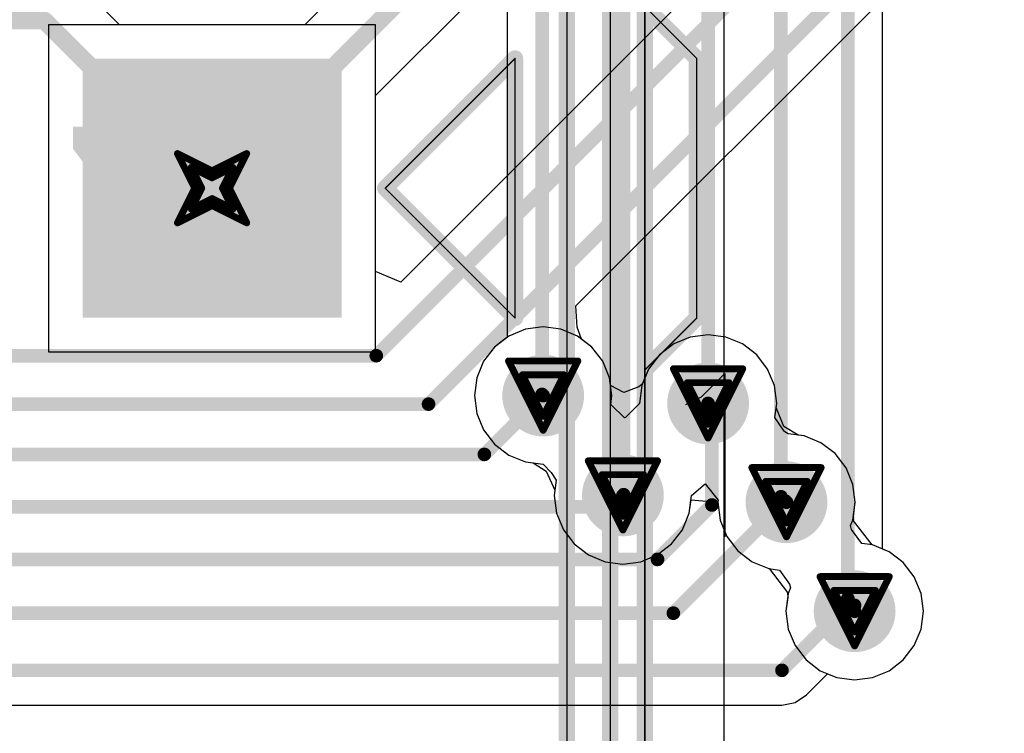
# Model space of a CAD drawing. Header units: millimetres. Extents: x 138 to 555, y 26 to 334.
# Tile 57 of 256: x 344.03 to 351.25, y 69.66 to 74.9. Entities that reach past the tile are written whole.
import ezdxf

# ---------------------------------------------------------------- set-up
doc = ezdxf.new("R2010")
doc.units = ezdxf.units.MM
for name, color, linetype in [('BottomLayer', 5, 'Continuous'), ('BottomSolder', 6, 'Continuous'), ('DrillDrawing', 1, 'Continuous'), ('Mechanical20', 56, 'Continuous'), ('Mechanical27', 56, 'Continuous'), ('MidLayer1', 16, 'Continuous'), ('MidLayer2', 76, 'Continuous'), ('MidLayer3', 90, 'Continuous'), ('MidLayer4', 156, 'Continuous'), ('MultiLayer', 9, 'Continuous'), ('PadHoleLayer', 156, 'Continuous'), ('TopLayer', 1, 'Continuous'), ('TopOverlay', 2, 'Continuous'), ('TopSolder', 216, 'Continuous'), ('ViaHoleLayer', 16, 'Continuous')]:
    doc.layers.add(name, color=color, linetype=linetype)

# ---------------------------------------------------------------- blocks, each defined once
blk = doc.blocks.new('CON_SAMTEC_TST_117_01_T_D_519')
at = {"layer": 'BottomLayer'}
blk.add_solid([(-21.22, -2.17), (-19.42, -2.17), (-21.22, -0.37), (-19.42, -0.37)], dxfattribs=at)
at = {"layer": 'BottomSolder'}
blk.add_solid([(-21.27, -2.22), (-19.37, -2.22), (-21.27, -0.32), (-19.37, -0.32)], dxfattribs=at)
at = {"layer": 'Mechanical20', "const_width": 0.01}
blk.add_lwpolyline([(-25.6, -5.025), (25.6, -5.025)], dxfattribs=at)
at = {"layer": 'Mechanical27', "const_width": 0.01}
for points in [[(-20.32, -2.54), (-21.2725, -3.4925)], [(-20.32, -2.54), (-19.3675, -3.4925)], [(-21.2725, -3.4925), (-19.3675, -3.4925)], [(-24.8285, -3.8735), (-1.5875, -3.8735)], [(-25.146, -4.191), (-1.5875, -4.191)], [(-25.4, -4.445), (25.4, -4.445)], [(-21.6535, -4.445), (-21.2725, -4.826)], [(-18.9865, -4.445), (-19.3675, -4.826)], [(-21.2725, -4.826), (-19.3675, -4.826)]]:
    blk.add_lwpolyline(points, dxfattribs=at)
at = {"layer": 'Mechanical27', "const_width": 0.005}
for points in [[(-20.3225, -2.54, 1), (-20.3175, -2.54, 1)], [(-20.3225, -2.54, 1), (-20.3175, -2.54, 1)], [(-21.275, -3.4925, 1), (-21.27, -3.4925, 1)], [(-21.275, -3.4925, 1), (-21.27, -3.4925, 1)], [(-19.37, -3.4925, 1), (-19.365, -3.4925, 1)], [(-19.37, -3.4925, 1), (-19.365, -3.4925, 1)], [(-21.656, -4.445, 1), (-21.651, -4.445, 1)], [(-21.275, -4.826, 1), (-21.27, -4.826, 1)], [(-21.275, -4.826, 1), (-21.27, -4.826, 1)], [(-19.37, -4.826, 1), (-19.365, -4.826, 1)], [(-19.37, -4.826, 1), (-19.365, -4.826, 1)]]:
    blk.add_lwpolyline(points, format="xyb", close=True, dxfattribs=at)
at = {"layer": 'MidLayer1'}
blk.add_solid([(-21.22, -2.17), (-19.42, -2.17), (-21.22, -0.37), (-19.42, -0.37)], dxfattribs=at)
at = {"layer": 'MidLayer2'}
blk.add_solid([(-21.22, -2.17), (-19.42, -2.17), (-21.22, -0.37), (-19.42, -0.37)], dxfattribs=at)
at = {"layer": 'MidLayer3'}
blk.add_solid([(-21.22, -2.17), (-19.42, -2.17), (-21.22, -0.37), (-19.42, -0.37)], dxfattribs=at)
at = {"layer": 'MidLayer4'}
blk.add_solid([(-21.22, -2.17), (-19.42, -2.17), (-21.22, -0.37), (-19.42, -0.37)], dxfattribs=at)
at = {"layer": 'MultiLayer'}
blk.add_solid([(-21.22, -2.17), (-19.42, -2.17), (-21.22, -0.37), (-19.42, -0.37)], dxfattribs=at)
at = {"layer": 'PadHoleLayer', "const_width": 0.55}
blk.add_lwpolyline([(-20.595, -1.27, 1), (-20.045, -1.27, 1)], format="xyb", close=True, dxfattribs=at)
at = {"layer": 'TopLayer'}
blk.add_solid([(-21.22, -2.17), (-19.42, -2.17), (-21.22, -0.37), (-19.42, -0.37)], dxfattribs=at)
at = {"layer": 'TopOverlay'}
for p, q in [((-21.9072, -4.746), (-21.8501, -4.8603)), ((-21.8501, -4.8603), (-21.6787, -5.0317)), ((-21.6787, -5.0317), (-22.8785, -5.0317))]:
    blk.add_line(p, q, dxfattribs=at)
at = {"layer": 'TopOverlay', "const_width": 0.12}
for points in [[(-20.32, -2.54), (-21.2725, -3.4925)], [(-20.32, -2.54), (-19.3675, -3.4925)], [(-21.2725, -3.4925), (-19.3675, -3.4925)], [(-24.8285, -3.8735), (-1.5875, -3.8735)], [(-25.146, -4.191), (-1.5875, -4.191)], [(-25.4, -4.445), (25.4, -4.445)], [(-21.6535, -4.445), (-21.2725, -4.826)], [(-18.9865, -4.445), (-19.3675, -4.826)], [(-21.2725, -4.826), (-19.3675, -4.826)]]:
    blk.add_lwpolyline(points, dxfattribs=at)
at = {"layer": 'TopOverlay', "const_width": 0.06}
for points in [[(-20.35, -2.54, 1), (-20.29, -2.54, 1)], [(-20.35, -2.54, 1), (-20.29, -2.54, 1)], [(-21.3025, -3.4925, 1), (-21.2425, -3.4925, 1)], [(-21.3025, -3.4925, 1), (-21.2425, -3.4925, 1)], [(-19.3975, -3.4925, 1), (-19.3375, -3.4925, 1)], [(-19.3975, -3.4925, 1), (-19.3375, -3.4925, 1)], [(-21.6835, -4.445, 1), (-21.6235, -4.445, 1)], [(-21.3025, -4.826, 1), (-21.2425, -4.826, 1)], [(-21.3025, -4.826, 1), (-21.2425, -4.826, 1)], [(-19.3975, -4.826, 1), (-19.3375, -4.826, 1)], [(-19.3975, -4.826, 1), (-19.3375, -4.826, 1)]]:
    blk.add_lwpolyline(points, format="xyb", close=True, dxfattribs=at)
at = {"layer": 'TopSolder'}
blk.add_solid([(-21.27, -2.22), (-19.37, -2.22), (-21.27, -0.32), (-19.37, -0.32)], dxfattribs=at)
at = {"layer": 'Mechanical27'}
blk.add_text('1', height=1.5, dxfattribs=at).set_placement((-20.55, -1.75))

msp = doc.modelspace()

# ---------------------------------------------------------------- linework, layer by layer
at = {"layer": 'BottomLayer'}
for p, q in [((350.3596, 71.0142), (350.3596, 102.5294)), ((347.0769, 75.8194), (346.1198, 74.8624)), ((346.6405, 74.3417), (347.4216, 75.1229)), ((347.6064, 75.0464), (347.6064, 72.5686)), ((346.1198, 74.8624), (344.2405, 74.8624)), ((344.2405, 74.8624), (344.2405, 72.4624)), ((346.6405, 72.4624), (346.6405, 74.3417)), ((347.6064, 72.5686), (347.513, 72.497)), ((344.2405, 72.4624), (346.6405, 72.4624)), ((347.513, 72.497), (347.4328, 72.3925)), ((347.4328, 72.3925), (347.3824, 72.2709)), ((347.3824, 72.2709), (347.3653, 72.1404)), ((347.3653, 72.1404), (347.3824, 72.0098)), ((347.3824, 72.0098), (347.4328, 71.8882)), ((347.4328, 71.8882), (347.513, 71.7838)), ((347.513, 71.7838), (347.6174, 71.7036)), ((347.6174, 71.7036), (347.7391, 71.6532)), ((347.7391, 71.6532), (347.7955, 71.6458)), ((347.7955, 71.6458), (347.8924, 71.5853)), ((347.8924, 71.5853), (347.9553, 71.4456)), ((347.9553, 71.4456), (347.9503, 71.4079)), ((347.9503, 71.4079), (347.9675, 71.2773)), ((348.9417, 71.2773), (348.9546, 71.3747)), ((348.9546, 71.3747), (349.1504, 71.3579)), ((349.1504, 71.3579), (349.1675, 71.2273)), ((347.9675, 71.2773), (348.0179, 71.1557)), ((348.8914, 71.1557), (348.9417, 71.2773)), ((349.1675, 71.2273), (349.2179, 71.1057)), ((348.0179, 71.1557), (348.098, 71.0513)), ((348.8112, 71.0513), (348.8914, 71.1557)), ((349.2179, 71.1057), (349.2981, 71.0013)), ((348.098, 71.0513), (348.2025, 70.9711)), ((348.7068, 70.9711), (348.8112, 71.0513)), ((350.4069, 70.9946), (350.3596, 71.0142)), ((348.2025, 70.9711), (348.3241, 70.9207)), ((348.5851, 70.9207), (348.7068, 70.9711)), ((349.2981, 71.0013), (349.4025, 70.9211)), ((350.5113, 70.9144), (350.4069, 70.9946)), ((348.3241, 70.9207), (348.4546, 70.9036)), ((348.4546, 70.9036), (348.5851, 70.9207)), ((349.4025, 70.9211), (349.5241, 70.8707)), ((349.5241, 70.8707), (349.5265, 70.8704)), ((349.5265, 70.8704), (349.6621, 70.6954)), ((350.5914, 70.81), (350.5113, 70.9144)), ((350.6418, 70.6884), (350.5914, 70.81)), ((349.6638, 70.6598), (349.6504, 70.5578)), ((349.6621, 70.6954), (349.6638, 70.6598)), ((350.659, 70.5578), (350.6418, 70.6884)), ((349.6504, 70.5578), (349.6676, 70.4273)), ((350.6418, 70.4273), (350.659, 70.5578)), ((349.6676, 70.4273), (349.7179, 70.3057)), ((350.5914, 70.3057), (350.6418, 70.4273)), ((349.7179, 70.3057), (349.7981, 70.2012)), ((350.5113, 70.2012), (350.5914, 70.3057)), ((349.7981, 70.2012), (349.9025, 70.1211)), ((350.4069, 70.1211), (350.5113, 70.2012)), ((349.9025, 70.1211), (350.0242, 70.0707)), ((350.2852, 70.0707), (350.4069, 70.1211)), ((350.0242, 70.0707), (350.1547, 70.0535)), ((350.1547, 70.0535), (350.2852, 70.0707))]:
    msp.add_line(p, q, dxfattribs=at)
for points, const_width in [([(350.1047, 70.6513), (350.1047, 102.5294)], 0.1), ([(349.6141, 71.3981), (349.6141, 102.0675)], 0.1), ([(349.0796, 72.0829), (349.0796, 101.8617)], 0.1), ([(348.4599, 71.4132), (348.4599, 101.7705)], 0.1), ([(347.8613, 72.1487), (347.8613, 99.5602)], 0.1), ([(345.4405, 73.6624), (347.445, 75.667)], 0.13), ([(347.8613, 72.1487), (347.8696, 72.1404)], 0.1), ([(348.4546, 71.4079), (348.4599, 71.4132)], 0.1), ([(349.6141, 71.3981), (349.6544, 71.3579)], 0.1), ([(349.6544, 71.3579), (349.6547, 71.3579)], 0.1), ([(350.1047, 70.6513), (350.1547, 70.6012)], 0.1), ([(350.1547, 70.5578), (350.1547, 70.6012)], 0.1)]:
    msp.add_lwpolyline(points, dxfattribs=dict(at, const_width=const_width))
for points, const_width in [([(345.408, 73.6624, 1), (345.473, 73.6624, 1)], 0.065), ([(347.7196, 72.1404, 1), (348.0196, 72.1404, 1)], 0.3), ([(348.9296, 72.0829, 1), (349.2296, 72.0829, 1)], 0.3), ([(347.8363, 72.1487, 1), (347.8863, 72.1487, 1)], 0.05), ([(347.8363, 72.1487, 1), (347.8863, 72.1487, 1)], 0.05), ([(347.8446, 72.1404, 1), (347.8946, 72.1404, 1)], 0.05), ([(349.0546, 72.0829, 1), (349.1046, 72.0829, 1)], 0.05), ([(348.3046, 71.4079, 1), (348.6046, 71.4079, 1)], 0.3), ([(349.5047, 71.3579, 1), (349.8047, 71.3579, 1)], 0.3), ([(348.4296, 71.4079, 1), (348.4796, 71.4079, 1)], 0.05), ([(348.4349, 71.4132, 1), (348.4849, 71.4132, 1)], 0.05), ([(348.4349, 71.4132, 1), (348.4849, 71.4132, 1)], 0.05), ([(349.5891, 71.3981, 1), (349.6391, 71.3981, 1)], 0.05), ([(349.5891, 71.3981, 1), (349.6391, 71.3981, 1)], 0.05), ([(349.6294, 71.3579, 1), (349.6794, 71.3579, 1)], 0.05), ([(349.6294, 71.3579, 1), (349.6794, 71.3579, 1)], 0.05), ([(349.6297, 71.3579, 1), (349.6797, 71.3579, 1)], 0.05), ([(350.0047, 70.5578, 1), (350.3047, 70.5578, 1)], 0.3), ([(350.0797, 70.6513, 1), (350.1297, 70.6513, 1)], 0.05), ([(350.0797, 70.6513, 1), (350.1297, 70.6513, 1)], 0.05), ([(350.1297, 70.6012, 1), (350.1797, 70.6012, 1)], 0.05), ([(350.1297, 70.6012, 1), (350.1797, 70.6012, 1)], 0.05), ([(350.1297, 70.5578, 1), (350.1797, 70.5578, 1)], 0.05)]:
    msp.add_lwpolyline(points, format="xyb", close=True, dxfattribs=dict(at, const_width=const_width))
at = {"layer": 'DrillDrawing', "const_width": 0.0508}
for points in [[(345.1865, 73.9164), (345.4405, 73.7894)], [(345.1865, 73.9164), (345.3135, 73.6624)], [(345.4405, 73.7894), (345.6945, 73.9164)], [(345.5675, 73.6624), (345.6945, 73.9164)], [(345.2881, 73.8148), (345.4405, 73.7386)], [(345.2881, 73.8148), (345.3643, 73.6624)], [(345.4405, 73.7386), (345.5929, 73.8148)], [(345.5167, 73.6624), (345.5929, 73.8148)], [(345.1865, 73.4084), (345.3135, 73.6624)], [(345.2881, 73.51), (345.3643, 73.6624)], [(345.5167, 73.6624), (345.5929, 73.51)], [(345.5675, 73.6624), (345.6945, 73.4084)], [(345.1865, 73.4084), (345.4405, 73.5354)], [(345.2881, 73.51), (345.4405, 73.5862)], [(345.4405, 73.5862), (345.5929, 73.51)], [(345.4405, 73.5354), (345.6945, 73.4084)], [(347.6156, 72.3944), (348.1236, 72.3944)], [(347.6156, 72.3944), (347.8696, 71.8864)], [(347.8696, 71.8864), (348.1236, 72.3944)], [(347.7172, 72.2928), (348.022, 72.2928)], [(347.7172, 72.2928), (347.8696, 71.988)], [(347.8696, 71.988), (348.022, 72.2928)], [(348.8256, 72.3369), (349.3336, 72.3369)], [(348.8256, 72.3369), (349.0796, 71.8289)], [(349.0796, 71.8289), (349.3336, 72.3369)], [(348.9272, 72.2353), (349.232, 72.2353)], [(348.9272, 72.2353), (349.0796, 71.9305)], [(349.0796, 71.9305), (349.232, 72.2353)], [(348.2006, 71.6619), (348.7086, 71.6619)], [(348.2006, 71.6619), (348.4546, 71.1539)], [(348.4546, 71.1539), (348.7086, 71.6619)], [(349.4007, 71.6119), (349.9087, 71.6119)], [(349.4007, 71.6119), (349.6547, 71.1039)], [(349.6547, 71.1039), (349.9087, 71.6119)], [(348.3022, 71.5603), (348.607, 71.5603)], [(348.3022, 71.5603), (348.4546, 71.2555)], [(348.4546, 71.2555), (348.607, 71.5603)], [(349.5023, 71.5103), (349.8071, 71.5103)], [(349.5023, 71.5103), (349.6547, 71.2055)], [(349.6547, 71.2055), (349.8071, 71.5103)], [(349.9007, 70.8118), (350.4087, 70.8118)], [(349.9007, 70.8118), (350.1547, 70.3038)], [(350.1547, 70.3038), (350.4087, 70.8118)], [(350.0023, 70.7102), (350.3071, 70.7102)], [(350.0023, 70.7102), (350.1547, 70.4054)], [(350.1547, 70.4054), (350.3071, 70.7102)]]:
    msp.add_lwpolyline(points, dxfattribs=at)
at = {"layer": 'DrillDrawing', "const_width": 0.0254}
for points in [[(345.1738, 73.9164, 1), (345.1992, 73.9164, 1)], [(345.1738, 73.9164, 1), (345.1992, 73.9164, 1)], [(345.6818, 73.9164, 1), (345.7072, 73.9164, 1)], [(345.6818, 73.9164, 1), (345.7072, 73.9164, 1)], [(345.2754, 73.8148, 1), (345.3008, 73.8148, 1)], [(345.2754, 73.8148, 1), (345.3008, 73.8148, 1)], [(345.5802, 73.8148, 1), (345.6056, 73.8148, 1)], [(345.5802, 73.8148, 1), (345.6056, 73.8148, 1)], [(345.4278, 73.7894, 1), (345.4532, 73.7894, 1)], [(345.4278, 73.7894, 1), (345.4532, 73.7894, 1)], [(345.4278, 73.7386, 1), (345.4532, 73.7386, 1)], [(345.4278, 73.7386, 1), (345.4532, 73.7386, 1)], [(345.3008, 73.6624, 1), (345.3262, 73.6624, 1)], [(345.3008, 73.6624, 1), (345.3262, 73.6624, 1)], [(345.3516, 73.6624, 1), (345.377, 73.6624, 1)], [(345.3516, 73.6624, 1), (345.377, 73.6624, 1)], [(345.504, 73.6624, 1), (345.5294, 73.6624, 1)], [(345.504, 73.6624, 1), (345.5294, 73.6624, 1)], [(345.5548, 73.6624, 1), (345.5802, 73.6624, 1)], [(345.5548, 73.6624, 1), (345.5802, 73.6624, 1)], [(345.4278, 73.5862, 1), (345.4532, 73.5862, 1)], [(345.4278, 73.5862, 1), (345.4532, 73.5862, 1)], [(345.4278, 73.5354, 1), (345.4532, 73.5354, 1)], [(345.4278, 73.5354, 1), (345.4532, 73.5354, 1)], [(345.2754, 73.51, 1), (345.3008, 73.51, 1)], [(345.2754, 73.51, 1), (345.3008, 73.51, 1)], [(345.5802, 73.51, 1), (345.6056, 73.51, 1)], [(345.5802, 73.51, 1), (345.6056, 73.51, 1)], [(345.1738, 73.4084, 1), (345.1992, 73.4084, 1)], [(345.1738, 73.4084, 1), (345.1992, 73.4084, 1)], [(345.6818, 73.4084, 1), (345.7072, 73.4084, 1)], [(345.6818, 73.4084, 1), (345.7072, 73.4084, 1)], [(347.6029, 72.3944, 1), (347.6283, 72.3944, 1)], [(347.6029, 72.3944, 1), (347.6283, 72.3944, 1)], [(348.1109, 72.3944, 1), (348.1363, 72.3944, 1)], [(348.1109, 72.3944, 1), (348.1363, 72.3944, 1)], [(347.7045, 72.2928, 1), (347.7299, 72.2928, 1)], [(347.7045, 72.2928, 1), (347.7299, 72.2928, 1)], [(348.0093, 72.2928, 1), (348.0347, 72.2928, 1)], [(348.0093, 72.2928, 1), (348.0347, 72.2928, 1)], [(348.8129, 72.3369, 1), (348.8383, 72.3369, 1)], [(348.8129, 72.3369, 1), (348.8383, 72.3369, 1)], [(349.3209, 72.3369, 1), (349.3463, 72.3369, 1)], [(349.3209, 72.3369, 1), (349.3463, 72.3369, 1)], [(348.9145, 72.2353, 1), (348.9399, 72.2353, 1)], [(348.9145, 72.2353, 1), (348.9399, 72.2353, 1)], [(349.2193, 72.2353, 1), (349.2447, 72.2353, 1)], [(349.2193, 72.2353, 1), (349.2447, 72.2353, 1)], [(347.8569, 71.988, 1), (347.8823, 71.988, 1)], [(347.8569, 71.988, 1), (347.8823, 71.988, 1)], [(349.0669, 71.9305, 1), (349.0923, 71.9305, 1)], [(349.0669, 71.9305, 1), (349.0923, 71.9305, 1)], [(347.8569, 71.8864, 1), (347.8823, 71.8864, 1)], [(347.8569, 71.8864, 1), (347.8823, 71.8864, 1)], [(349.0669, 71.8289, 1), (349.0923, 71.8289, 1)], [(349.0669, 71.8289, 1), (349.0923, 71.8289, 1)], [(348.1879, 71.6619, 1), (348.2133, 71.6619, 1)], [(348.1879, 71.6619, 1), (348.2133, 71.6619, 1)], [(348.6959, 71.6619, 1), (348.7213, 71.6619, 1)], [(348.6959, 71.6619, 1), (348.7213, 71.6619, 1)], [(349.388, 71.6119, 1), (349.4134, 71.6119, 1)], [(349.388, 71.6119, 1), (349.4134, 71.6119, 1)], [(349.896, 71.6119, 1), (349.9214, 71.6119, 1)], [(349.896, 71.6119, 1), (349.9214, 71.6119, 1)], [(348.2895, 71.5603, 1), (348.3149, 71.5603, 1)], [(348.2895, 71.5603, 1), (348.3149, 71.5603, 1)], [(348.5943, 71.5603, 1), (348.6197, 71.5603, 1)], [(348.5943, 71.5603, 1), (348.6197, 71.5603, 1)], [(349.4896, 71.5103, 1), (349.515, 71.5103, 1)], [(349.4896, 71.5103, 1), (349.515, 71.5103, 1)], [(349.7944, 71.5103, 1), (349.8198, 71.5103, 1)], [(349.7944, 71.5103, 1), (349.8198, 71.5103, 1)], [(348.4419, 71.2555, 1), (348.4673, 71.2555, 1)], [(348.4419, 71.2555, 1), (348.4673, 71.2555, 1)], [(349.642, 71.2055, 1), (349.6674, 71.2055, 1)], [(349.642, 71.2055, 1), (349.6674, 71.2055, 1)], [(348.4419, 71.1539, 1), (348.4673, 71.1539, 1)], [(348.4419, 71.1539, 1), (348.4673, 71.1539, 1)], [(349.642, 71.1039, 1), (349.6674, 71.1039, 1)], [(349.642, 71.1039, 1), (349.6674, 71.1039, 1)], [(349.888, 70.8118, 1), (349.9134, 70.8118, 1)], [(349.888, 70.8118, 1), (349.9134, 70.8118, 1)], [(350.396, 70.8118, 1), (350.4214, 70.8118, 1)], [(350.396, 70.8118, 1), (350.4214, 70.8118, 1)], [(349.9896, 70.7102, 1), (350.015, 70.7102, 1)], [(349.9896, 70.7102, 1), (350.015, 70.7102, 1)], [(350.2944, 70.7102, 1), (350.3198, 70.7102, 1)], [(350.2944, 70.7102, 1), (350.3198, 70.7102, 1)], [(350.142, 70.4054, 1), (350.1674, 70.4054, 1)], [(350.142, 70.4054, 1), (350.1674, 70.4054, 1)], [(350.142, 70.3038, 1), (350.1674, 70.3038, 1)], [(350.142, 70.3038, 1), (350.1674, 70.3038, 1)]]:
    msp.add_lwpolyline(points, format="xyb", close=True, dxfattribs=at)
at = {"layer": 'MidLayer1'}
for p, q in [((346.6405, 74.8624), (344.2405, 74.8624)), ((344.2405, 74.8624), (344.2405, 72.4624)), ((346.6405, 72.4624), (346.6405, 74.8624)), ((347.7391, 72.6275), (347.6174, 72.5771)), ((347.8696, 72.6447), (347.7391, 72.6275)), ((348.0001, 72.6275), (347.8696, 72.6447)), ((348.1217, 72.5771), (348.0001, 72.6275)), ((347.6174, 72.5771), (347.513, 72.497)), ((348.2262, 72.497), (348.1217, 72.5771)), ((348.9491, 72.57), (348.8275, 72.5197)), ((349.0796, 72.5872), (348.9491, 72.57)), ((349.2102, 72.57), (349.0796, 72.5872)), ((349.3318, 72.5197), (349.2102, 72.57)), ((344.2405, 72.4624), (346.6405, 72.4624)), ((347.513, 72.497), (347.4328, 72.3925)), ((348.3063, 72.3925), (348.2262, 72.497)), ((348.8275, 72.5197), (348.723, 72.4395)), ((349.4362, 72.4395), (349.3318, 72.5197)), ((347.4328, 72.3925), (347.3824, 72.2709)), ((348.3567, 72.2709), (348.3063, 72.3925)), ((348.723, 72.4395), (348.6429, 72.3351)), ((349.5164, 72.3351), (349.4362, 72.4395)), ((348.6429, 72.3351), (348.5925, 72.2134)), ((349.5668, 72.2134), (349.5164, 72.3351)), ((347.3824, 72.2709), (347.3653, 72.1404)), ((348.3739, 72.1404), (348.3567, 72.2709)), ((348.5925, 72.2134), (348.5753, 72.0829)), ((349.584, 72.0829), (349.5668, 72.2134)), ((347.3653, 72.1404), (347.3824, 72.0098)), ((348.3654, 72.0756), (348.3739, 72.1404)), ((348.4658, 71.9779), (348.3654, 72.0756)), ((348.5753, 72.0829), (348.4735, 71.9786)), ((349.5703, 71.9792), (349.584, 72.0829)), ((347.3824, 72.0098), (347.4328, 71.8882)), ((348.4735, 71.9786), (348.4658, 71.9779)), ((349.6374, 71.8799), (349.5703, 71.9792)), ((347.4328, 71.8882), (347.513, 71.7838)), ((349.6431, 71.8741), (349.6374, 71.8799)), ((349.6662, 71.8607), (349.6431, 71.8741)), ((349.7852, 71.845), (349.6662, 71.8607)), ((349.9068, 71.7946), (349.7852, 71.845)), ((347.513, 71.7838), (347.6174, 71.7036)), ((350.0113, 71.7145), (349.9068, 71.7946)), ((347.6174, 71.7036), (347.7391, 71.6532)), ((350.0914, 71.61), (350.0113, 71.7145)), ((347.7391, 71.6532), (347.8696, 71.6361)), ((347.8696, 71.6361), (347.8705, 71.6362)), ((347.8705, 71.6362), (347.9292, 71.577)), ((350.1418, 71.4884), (350.0914, 71.61)), ((347.9292, 71.577), (347.9651, 71.5205)), ((347.9651, 71.5205), (347.9503, 71.4079)), ((348.9589, 71.4079), (349.0589, 71.4938)), ((349.0589, 71.4938), (349.1524, 71.3736)), ((350.159, 71.3579), (350.1418, 71.4884)), ((347.9503, 71.4079), (347.9675, 71.2773)), ((348.9417, 71.2773), (348.9589, 71.4079)), ((349.1524, 71.3736), (349.1504, 71.3579)), ((349.1504, 71.3579), (349.1675, 71.2273)), ((350.1418, 71.2273), (350.159, 71.3579)), ((347.9675, 71.2773), (348.0179, 71.1557)), ((348.8914, 71.1557), (348.9417, 71.2773)), ((349.1675, 71.2273), (349.2179, 71.1057)), ((350.1248, 71.1863), (350.1418, 71.2273)), ((350.1316, 71.1582), (350.1248, 71.1863)), ((350.2069, 71.0553), (350.1316, 71.1582)), ((348.0179, 71.1557), (348.098, 71.0513)), ((348.8112, 71.0513), (348.8914, 71.1557)), ((349.2179, 71.1057), (349.2981, 71.0013)), ((348.098, 71.0513), (348.2025, 70.9711)), ((348.7068, 70.9711), (348.8112, 71.0513)), ((350.2852, 71.045), (350.2069, 71.0553)), ((350.4069, 70.9946), (350.2852, 71.045)), ((348.2025, 70.9711), (348.3241, 70.9207)), ((348.5851, 70.9207), (348.7068, 70.9711)), ((349.2981, 71.0013), (349.4025, 70.9211)), ((350.5113, 70.9144), (350.4069, 70.9946)), ((348.3241, 70.9207), (348.4546, 70.9036)), ((348.4546, 70.9036), (348.5851, 70.9207)), ((349.4025, 70.9211), (349.5241, 70.8707)), ((349.5241, 70.8707), (349.6025, 70.8604)), ((350.5914, 70.81), (350.5113, 70.9144)), ((349.6025, 70.8604), (349.6778, 70.7575)), ((350.6418, 70.6884), (350.5914, 70.81)), ((349.6846, 70.7294), (349.6676, 70.6884)), ((349.6778, 70.7575), (349.6846, 70.7294)), ((349.6676, 70.6884), (349.6504, 70.5578)), ((350.659, 70.5578), (350.6418, 70.6884)), ((349.6504, 70.5578), (349.6676, 70.4273)), ((350.6418, 70.4273), (350.659, 70.5578)), ((349.6676, 70.4273), (349.7179, 70.3057)), ((350.5914, 70.3057), (350.6418, 70.4273)), ((349.7179, 70.3057), (349.7981, 70.2012)), ((350.5113, 70.2012), (350.5914, 70.3057)), ((349.7981, 70.2012), (349.9025, 70.1211)), ((350.4069, 70.1211), (350.5113, 70.2012)), ((349.9025, 70.1211), (350.0242, 70.0707)), ((350.2852, 70.0707), (350.4069, 70.1211)), ((350.0242, 70.0707), (350.1547, 70.0535)), ((350.1547, 70.0535), (350.2852, 70.0707))]:
    msp.add_line(p, q, dxfattribs=at)
at = {"layer": 'MidLayer1', "const_width": 0.3}
for points in [[(347.7196, 72.1404, 1), (348.0196, 72.1404, 1)], [(348.9296, 72.0829, 1), (349.2296, 72.0829, 1)], [(348.3046, 71.4079, 1), (348.6046, 71.4079, 1)], [(349.5047, 71.3579, 1), (349.8047, 71.3579, 1)], [(350.0047, 70.5578, 1), (350.3047, 70.5578, 1)]]:
    msp.add_lwpolyline(points, format="xyb", close=True, dxfattribs=at)
at = {"layer": 'MidLayer2'}
for p, q in [((346.6405, 74.8624), (344.2405, 74.8624)), ((344.2405, 74.8624), (344.2405, 72.4624)), ((346.6405, 72.4624), (346.6405, 74.8624)), ((347.7391, 72.6275), (347.6174, 72.5771)), ((347.8696, 72.6447), (347.7391, 72.6275)), ((348.0001, 72.6275), (347.8696, 72.6447)), ((348.1217, 72.5771), (348.0001, 72.6275)), ((347.6174, 72.5771), (347.513, 72.497)), ((348.2262, 72.497), (348.1217, 72.5771)), ((348.9491, 72.57), (348.8275, 72.5197)), ((349.0796, 72.5872), (348.9491, 72.57)), ((349.2102, 72.57), (349.0796, 72.5872)), ((349.3318, 72.5197), (349.2102, 72.57)), ((344.2405, 72.4624), (346.6405, 72.4624)), ((347.513, 72.497), (347.4328, 72.3925)), ((348.3063, 72.3925), (348.2262, 72.497)), ((348.8275, 72.5197), (348.723, 72.4395)), ((349.4362, 72.4395), (349.3318, 72.5197)), ((347.4328, 72.3925), (347.3824, 72.2709)), ((348.3567, 72.2709), (348.3063, 72.3925)), ((348.723, 72.4395), (348.6429, 72.3351)), ((349.5164, 72.3351), (349.4362, 72.4395)), ((348.6429, 72.3351), (348.5967, 72.2235)), ((349.5668, 72.2134), (349.5164, 72.3351)), ((347.3824, 72.2709), (347.3653, 72.1404)), ((348.3641, 72.2148), (348.3567, 72.2709)), ((348.4615, 72.1621), (348.3641, 72.2148)), ((348.5712, 72.2051), (348.4615, 72.1621)), ((348.5967, 72.2235), (348.5712, 72.2051)), ((349.584, 72.0829), (349.5668, 72.2134)), ((347.3653, 72.1404), (347.3824, 72.0098)), ((349.5802, 72.0541), (349.584, 72.0829)), ((349.6351, 71.9126), (349.5802, 72.0541)), ((347.3824, 72.0098), (347.4328, 71.8882)), ((347.4328, 71.8882), (347.513, 71.7838)), ((349.7412, 71.8508), (349.6351, 71.9126)), ((349.7852, 71.845), (349.7412, 71.8508)), ((349.9068, 71.7946), (349.7852, 71.845)), ((347.513, 71.7838), (347.6174, 71.7036)), ((350.0113, 71.7145), (349.9068, 71.7946)), ((347.6174, 71.7036), (347.7391, 71.6532)), ((350.0914, 71.61), (350.0113, 71.7145)), ((347.7391, 71.6532), (347.7955, 71.6458)), ((347.7955, 71.6458), (347.8924, 71.5853)), ((350.1418, 71.4884), (350.0914, 71.61)), ((347.8924, 71.5853), (347.9553, 71.4456)), ((347.9553, 71.4456), (347.9503, 71.4079)), ((350.159, 71.3579), (350.1418, 71.4884)), ((347.9503, 71.4079), (347.9675, 71.2773)), ((348.9417, 71.2773), (348.9546, 71.3747)), ((348.9546, 71.3747), (349.1504, 71.3579)), ((349.1504, 71.3579), (349.1675, 71.2273)), ((350.1456, 71.2559), (350.159, 71.3579)), ((347.9675, 71.2773), (348.0179, 71.1557)), ((348.8914, 71.1557), (348.9417, 71.2773)), ((350.1472, 71.2203), (350.1456, 71.2559)), ((349.1675, 71.2273), (349.2179, 71.1057)), ((350.2829, 71.0453), (350.1472, 71.2203)), ((348.0179, 71.1557), (348.098, 71.0513)), ((348.8112, 71.0513), (348.8914, 71.1557)), ((349.2179, 71.1057), (349.2981, 71.0013)), ((348.098, 71.0513), (348.2025, 70.9711)), ((348.7068, 70.9711), (348.8112, 71.0513)), ((350.2852, 71.045), (350.2829, 71.0453)), ((350.4069, 70.9946), (350.2852, 71.045)), ((348.2025, 70.9711), (348.3241, 70.9207)), ((348.5851, 70.9207), (348.7068, 70.9711)), ((349.2981, 71.0013), (349.4025, 70.9211)), ((350.5113, 70.9144), (350.4069, 70.9946)), ((348.3241, 70.9207), (348.4546, 70.9036)), ((348.4546, 70.9036), (348.5851, 70.9207)), ((349.4025, 70.9211), (349.5241, 70.8707)), ((349.5241, 70.8707), (349.5265, 70.8704)), ((349.5265, 70.8704), (349.6621, 70.6954)), ((350.5914, 70.81), (350.5113, 70.9144)), ((350.6418, 70.6884), (350.5914, 70.81)), ((349.6638, 70.6598), (349.6504, 70.5578)), ((349.6621, 70.6954), (349.6638, 70.6598)), ((350.659, 70.5578), (350.6418, 70.6884)), ((349.6504, 70.5578), (349.6676, 70.4273)), ((350.6418, 70.4273), (350.659, 70.5578)), ((349.6676, 70.4273), (349.7179, 70.3057)), ((350.5914, 70.3057), (350.6418, 70.4273)), ((349.7179, 70.3057), (349.7981, 70.2012)), ((350.5113, 70.2012), (350.5914, 70.3057)), ((349.7981, 70.2012), (349.9025, 70.1211)), ((350.4069, 70.1211), (350.5113, 70.2012)), ((349.9025, 70.1211), (350.0242, 70.0707)), ((350.2852, 70.0707), (350.4069, 70.1211)), ((350.0242, 70.0707), (350.1547, 70.0535)), ((350.1547, 70.0535), (350.2852, 70.0707))]:
    msp.add_line(p, q, dxfattribs=at)
at = {"layer": 'MidLayer2', "const_width": 0.3}
for points in [[(347.7196, 72.1404, 1), (348.0196, 72.1404, 1)], [(348.9296, 72.0829, 1), (349.2296, 72.0829, 1)], [(348.3046, 71.4079, 1), (348.6046, 71.4079, 1)], [(349.5047, 71.3579, 1), (349.8047, 71.3579, 1)], [(350.0047, 70.5578, 1), (350.3047, 70.5578, 1)]]:
    msp.add_lwpolyline(points, format="xyb", close=True, dxfattribs=at)
at = {"layer": 'MidLayer3'}
for p, q in [((346.6405, 74.8624), (344.2405, 74.8624)), ((344.2405, 74.8624), (344.2405, 72.4624)), ((346.6405, 72.4624), (346.6405, 74.8624)), ((347.7391, 72.6275), (347.6174, 72.5771)), ((347.8696, 72.6447), (347.7391, 72.6275)), ((348.0001, 72.6275), (347.8696, 72.6447)), ((348.1217, 72.5771), (348.0001, 72.6275)), ((347.6174, 72.5771), (347.513, 72.497)), ((348.2262, 72.497), (348.1217, 72.5771)), ((348.9491, 72.57), (348.8275, 72.5197)), ((349.0796, 72.5872), (348.9491, 72.57)), ((349.2102, 72.57), (349.0796, 72.5872)), ((349.3318, 72.5197), (349.2102, 72.57)), ((344.2405, 72.4624), (346.6405, 72.4624)), ((347.513, 72.497), (347.4328, 72.3925)), ((348.3063, 72.3925), (348.2262, 72.497)), ((348.8275, 72.5197), (348.723, 72.4395)), ((349.4362, 72.4395), (349.3318, 72.5197)), ((347.4328, 72.3925), (347.3824, 72.2709)), ((348.3567, 72.2709), (348.3063, 72.3925)), ((348.723, 72.4395), (348.6429, 72.3351)), ((349.5164, 72.3351), (349.4362, 72.4395)), ((348.6429, 72.3351), (348.5925, 72.2134)), ((349.5668, 72.2134), (349.5164, 72.3351)), ((347.3824, 72.2709), (347.3653, 72.1404)), ((348.3739, 72.1404), (348.3567, 72.2709)), ((348.5925, 72.2134), (348.5753, 72.0829)), ((349.584, 72.0829), (349.5668, 72.2134)), ((347.3653, 72.1404), (347.3824, 72.0098)), ((348.3654, 72.0756), (348.3739, 72.1404)), ((348.4658, 71.9779), (348.3654, 72.0756)), ((348.5753, 72.0829), (348.4735, 71.9786)), ((349.5703, 71.9792), (349.584, 72.0829)), ((347.3824, 72.0098), (347.4328, 71.8882)), ((348.4735, 71.9786), (348.4658, 71.9779)), ((349.6374, 71.8799), (349.5703, 71.9792)), ((347.4328, 71.8882), (347.513, 71.7838)), ((349.6431, 71.8741), (349.6374, 71.8799)), ((349.6662, 71.8607), (349.6431, 71.8741)), ((349.7852, 71.845), (349.6662, 71.8607)), ((349.9068, 71.7946), (349.7852, 71.845)), ((347.513, 71.7838), (347.6174, 71.7036)), ((350.0113, 71.7145), (349.9068, 71.7946)), ((347.6174, 71.7036), (347.7391, 71.6532)), ((350.0914, 71.61), (350.0113, 71.7145)), ((347.7391, 71.6532), (347.8696, 71.6361)), ((347.8696, 71.6361), (347.8705, 71.6362)), ((347.8705, 71.6362), (347.9292, 71.577)), ((350.1418, 71.4884), (350.0914, 71.61)), ((347.9292, 71.577), (347.9651, 71.5205)), ((347.9651, 71.5205), (347.9503, 71.4079)), ((348.9589, 71.4079), (349.0589, 71.4938)), ((349.0589, 71.4938), (349.1524, 71.3736)), ((350.159, 71.3579), (350.1418, 71.4884)), ((347.9503, 71.4079), (347.9675, 71.2773)), ((348.9417, 71.2773), (348.9589, 71.4079)), ((349.1524, 71.3736), (349.1504, 71.3579)), ((349.1504, 71.3579), (349.1675, 71.2273)), ((350.1418, 71.2273), (350.159, 71.3579)), ((347.9675, 71.2773), (348.0179, 71.1557)), ((348.8914, 71.1557), (348.9417, 71.2773)), ((349.1675, 71.2273), (349.2179, 71.1057)), ((350.1248, 71.1863), (350.1418, 71.2273)), ((350.1316, 71.1582), (350.1248, 71.1863)), ((350.2069, 71.0553), (350.1316, 71.1582)), ((348.0179, 71.1557), (348.098, 71.0513)), ((348.8112, 71.0513), (348.8914, 71.1557)), ((349.2179, 71.1057), (349.2981, 71.0013)), ((348.098, 71.0513), (348.2025, 70.9711)), ((348.7068, 70.9711), (348.8112, 71.0513)), ((350.2852, 71.045), (350.2069, 71.0553)), ((350.4069, 70.9946), (350.2852, 71.045)), ((348.2025, 70.9711), (348.3241, 70.9207)), ((348.5851, 70.9207), (348.7068, 70.9711)), ((349.2981, 71.0013), (349.4025, 70.9211)), ((350.5113, 70.9144), (350.4069, 70.9946)), ((348.3241, 70.9207), (348.4546, 70.9036)), ((348.4546, 70.9036), (348.5851, 70.9207)), ((349.4025, 70.9211), (349.5241, 70.8707)), ((349.5241, 70.8707), (349.6025, 70.8604)), ((350.5914, 70.81), (350.5113, 70.9144)), ((349.6025, 70.8604), (349.6778, 70.7575)), ((350.6418, 70.6884), (350.5914, 70.81)), ((349.6846, 70.7294), (349.6676, 70.6884)), ((349.6778, 70.7575), (349.6846, 70.7294)), ((349.6676, 70.6884), (349.6504, 70.5578)), ((350.659, 70.5578), (350.6418, 70.6884)), ((349.6504, 70.5578), (349.6676, 70.4273)), ((350.6418, 70.4273), (350.659, 70.5578)), ((349.6676, 70.4273), (349.7179, 70.3057)), ((350.5914, 70.3057), (350.6418, 70.4273)), ((349.7179, 70.3057), (349.7981, 70.2012)), ((350.5113, 70.2012), (350.5914, 70.3057)), ((349.7981, 70.2012), (349.9025, 70.1211)), ((350.4069, 70.1211), (350.5113, 70.2012)), ((349.9025, 70.1211), (350.0242, 70.0707)), ((350.2852, 70.0707), (350.4069, 70.1211)), ((350.0242, 70.0707), (350.1547, 70.0535)), ((350.1547, 70.0535), (350.2852, 70.0707))]:
    msp.add_line(p, q, dxfattribs=at)
at = {"layer": 'MidLayer3', "const_width": 0.3}
for points in [[(347.7196, 72.1404, 1), (348.0196, 72.1404, 1)], [(348.9296, 72.0829, 1), (349.2296, 72.0829, 1)], [(348.3046, 71.4079, 1), (348.6046, 71.4079, 1)], [(349.5047, 71.3579, 1), (349.8047, 71.3579, 1)], [(350.0047, 70.5578, 1), (350.3047, 70.5578, 1)]]:
    msp.add_lwpolyline(points, format="xyb", close=True, dxfattribs=at)
at = {"layer": 'MidLayer4'}
for p, q in [((346.6405, 74.8624), (344.2405, 74.8624)), ((344.2405, 74.8624), (344.2405, 72.4624)), ((346.6405, 72.4624), (346.6405, 74.8624)), ((347.7391, 72.6275), (347.6174, 72.5771)), ((347.8696, 72.6447), (347.7391, 72.6275)), ((348.0001, 72.6275), (347.8696, 72.6447)), ((348.1217, 72.5771), (348.0001, 72.6275)), ((347.6174, 72.5771), (347.513, 72.497)), ((348.2262, 72.497), (348.1217, 72.5771)), ((348.9491, 72.57), (348.8275, 72.5197)), ((349.0796, 72.5872), (348.9491, 72.57)), ((349.2102, 72.57), (349.0796, 72.5872)), ((349.3318, 72.5197), (349.2102, 72.57)), ((344.2405, 72.4624), (346.6405, 72.4624)), ((347.513, 72.497), (347.4328, 72.3925)), ((348.3063, 72.3925), (348.2262, 72.497)), ((348.8275, 72.5197), (348.723, 72.4395)), ((349.4362, 72.4395), (349.3318, 72.5197)), ((347.4328, 72.3925), (347.3824, 72.2709)), ((348.3567, 72.2709), (348.3063, 72.3925)), ((348.723, 72.4395), (348.6429, 72.3351)), ((349.5164, 72.3351), (349.4362, 72.4395)), ((348.6429, 72.3351), (348.5925, 72.2134)), ((349.5668, 72.2134), (349.5164, 72.3351)), ((347.3824, 72.2709), (347.3653, 72.1404)), ((348.3739, 72.1404), (348.3567, 72.2709)), ((348.5925, 72.2134), (348.5753, 72.0829)), ((349.584, 72.0829), (349.5668, 72.2134)), ((347.3653, 72.1404), (347.3824, 72.0098)), ((348.3654, 72.0756), (348.3739, 72.1404)), ((348.4658, 71.9779), (348.3654, 72.0756)), ((348.5753, 72.0829), (348.4735, 71.9786)), ((349.5703, 71.9792), (349.584, 72.0829)), ((347.3824, 72.0098), (347.4328, 71.8882)), ((348.4735, 71.9786), (348.4658, 71.9779)), ((349.6374, 71.8799), (349.5703, 71.9792)), ((347.4328, 71.8882), (347.513, 71.7838)), ((349.6431, 71.8741), (349.6374, 71.8799)), ((349.6662, 71.8607), (349.6431, 71.8741)), ((349.7852, 71.845), (349.6662, 71.8607)), ((349.9068, 71.7946), (349.7852, 71.845)), ((347.513, 71.7838), (347.6174, 71.7036)), ((350.0113, 71.7145), (349.9068, 71.7946)), ((347.6174, 71.7036), (347.7391, 71.6532)), ((350.0914, 71.61), (350.0113, 71.7145)), ((347.7391, 71.6532), (347.8696, 71.6361)), ((347.8696, 71.6361), (347.8705, 71.6362)), ((347.8705, 71.6362), (347.9292, 71.577)), ((350.1418, 71.4884), (350.0914, 71.61)), ((347.9292, 71.577), (347.9651, 71.5205)), ((347.9651, 71.5205), (347.9503, 71.4079)), ((348.9589, 71.4079), (349.0589, 71.4938)), ((349.0589, 71.4938), (349.1524, 71.3736)), ((350.159, 71.3579), (350.1418, 71.4884)), ((347.9503, 71.4079), (347.9675, 71.2773)), ((348.9417, 71.2773), (348.9589, 71.4079)), ((349.1524, 71.3736), (349.1504, 71.3579)), ((349.1504, 71.3579), (349.1675, 71.2273)), ((350.1418, 71.2273), (350.159, 71.3579)), ((347.9675, 71.2773), (348.0179, 71.1557)), ((348.8914, 71.1557), (348.9417, 71.2773)), ((349.1675, 71.2273), (349.2179, 71.1057)), ((350.1248, 71.1863), (350.1418, 71.2273)), ((350.1316, 71.1582), (350.1248, 71.1863)), ((350.2069, 71.0553), (350.1316, 71.1582)), ((348.0179, 71.1557), (348.098, 71.0513)), ((348.8112, 71.0513), (348.8914, 71.1557)), ((349.2179, 71.1057), (349.2981, 71.0013)), ((348.098, 71.0513), (348.2025, 70.9711)), ((348.7068, 70.9711), (348.8112, 71.0513)), ((350.2852, 71.045), (350.2069, 71.0553)), ((350.4069, 70.9946), (350.2852, 71.045)), ((348.2025, 70.9711), (348.3241, 70.9207)), ((348.5851, 70.9207), (348.7068, 70.9711)), ((349.2981, 71.0013), (349.4025, 70.9211)), ((350.5113, 70.9144), (350.4069, 70.9946)), ((348.3241, 70.9207), (348.4546, 70.9036)), ((348.4546, 70.9036), (348.5851, 70.9207)), ((349.4025, 70.9211), (349.5241, 70.8707)), ((349.5241, 70.8707), (349.6025, 70.8604)), ((350.5914, 70.81), (350.5113, 70.9144)), ((349.6025, 70.8604), (349.6778, 70.7575)), ((350.6418, 70.6884), (350.5914, 70.81)), ((349.6846, 70.7294), (349.6676, 70.6884)), ((349.6778, 70.7575), (349.6846, 70.7294)), ((349.6676, 70.6884), (349.6504, 70.5578)), ((350.659, 70.5578), (350.6418, 70.6884)), ((349.6504, 70.5578), (349.6676, 70.4273)), ((350.6418, 70.4273), (350.659, 70.5578)), ((349.6676, 70.4273), (349.7179, 70.3057)), ((350.5914, 70.3057), (350.6418, 70.4273)), ((349.7179, 70.3057), (349.7981, 70.2012)), ((350.5113, 70.2012), (350.5914, 70.3057)), ((349.7981, 70.2012), (349.9025, 70.1211)), ((350.4069, 70.1211), (350.5113, 70.2012)), ((349.9025, 70.1211), (350.0242, 70.0707)), ((350.2852, 70.0707), (350.4069, 70.1211)), ((350.0242, 70.0707), (350.1547, 70.0535)), ((350.1547, 70.0535), (350.2852, 70.0707))]:
    msp.add_line(p, q, dxfattribs=at)
at = {"layer": 'MidLayer4', "const_width": 0.3}
for points in [[(347.7196, 72.1404, 1), (348.0196, 72.1404, 1)], [(348.9296, 72.0829, 1), (349.2296, 72.0829, 1)], [(348.3046, 71.4079, 1), (348.6046, 71.4079, 1)], [(349.5047, 71.3579, 1), (349.8047, 71.3579, 1)], [(350.0047, 70.5578, 1), (350.3047, 70.5578, 1)]]:
    msp.add_lwpolyline(points, format="xyb", close=True, dxfattribs=at)
at = {"layer": 'MultiLayer', "const_width": 0.3}
for points in [[(347.7196, 72.1404, 1), (348.0196, 72.1404, 1)], [(348.9296, 72.0829, 1), (349.2296, 72.0829, 1)], [(348.3046, 71.4079, 1), (348.6046, 71.4079, 1)], [(349.5047, 71.3579, 1), (349.8047, 71.3579, 1)], [(350.0047, 70.5578, 1), (350.3047, 70.5578, 1)]]:
    msp.add_lwpolyline(points, format="xyb", close=True, dxfattribs=at)
at = {"layer": 'TopLayer'}
for p, q in [((351.5042, 77.6526), (346.8252, 72.9737)), ((348.1097, 72.7986), (351.2799, 75.9688)), ((344.7611, 74.8624), (344.4707, 75.1528)), ((346.6405, 74.8624), (344.7611, 74.8624)), ((346.6405, 73.0502), (346.6405, 74.8624)), ((346.8252, 72.9737), (346.6405, 73.0502)), ((348.1182, 72.6418), (348.1097, 72.7986)), ((348.1496, 72.5557), (348.1182, 72.6418)), ((348.2262, 72.497), (348.1496, 72.5557)), ((348.9491, 72.57), (348.8275, 72.5197)), ((349.0796, 72.5872), (348.9491, 72.57)), ((349.2102, 72.57), (349.0796, 72.5872)), ((349.3318, 72.5197), (349.2102, 72.57)), ((348.3063, 72.3925), (348.2262, 72.497)), ((348.8275, 72.5197), (348.723, 72.4395)), ((349.4362, 72.4395), (349.3318, 72.5197)), ((348.3567, 72.2709), (348.3063, 72.3925)), ((348.723, 72.4395), (348.6429, 72.3351)), ((349.5164, 72.3351), (349.4362, 72.4395)), ((348.6429, 72.3351), (348.5967, 72.2235)), ((349.5668, 72.2134), (349.5164, 72.3351)), ((348.3641, 72.2148), (348.3567, 72.2709)), ((348.4615, 72.1621), (348.3641, 72.2148)), ((348.5712, 72.2051), (348.4615, 72.1621)), ((348.5967, 72.2235), (348.5712, 72.2051)), ((349.584, 72.0829), (349.5668, 72.2134)), ((349.5802, 72.0541), (349.584, 72.0829)), ((349.6351, 71.9126), (349.5802, 72.0541)), ((349.7412, 71.8508), (349.6351, 71.9126)), ((349.7852, 71.845), (349.7412, 71.8508)), ((349.9068, 71.7946), (349.7852, 71.845)), ((350.0113, 71.7145), (349.9068, 71.7946)), ((350.0914, 71.61), (350.0113, 71.7145)), ((350.1418, 71.4884), (350.0914, 71.61)), ((350.159, 71.3579), (350.1418, 71.4884)), ((350.1456, 71.2559), (350.159, 71.3579)), ((350.1472, 71.2203), (350.1456, 71.2559)), ((350.2829, 71.0453), (350.1472, 71.2203)), ((350.2852, 71.045), (350.2829, 71.0453)), ((350.4069, 70.9946), (350.2852, 71.045)), ((350.5113, 70.9144), (350.4069, 70.9946)), ((350.5914, 70.81), (350.5113, 70.9144)), ((350.6418, 70.6884), (350.5914, 70.81)), ((350.659, 70.5578), (350.6418, 70.6884)), ((350.6418, 70.4273), (350.659, 70.5578)), ((350.5914, 70.3057), (350.6418, 70.4273)), ((350.5113, 70.2012), (350.5914, 70.3057)), ((350.4069, 70.1211), (350.5113, 70.2012)), ((349.802, 69.9437), (349.9568, 70.0986)), ((349.9568, 70.0986), (350.0242, 70.0707)), ((350.2852, 70.0707), (350.4069, 70.1211)), ((350.0242, 70.0707), (350.1547, 70.0535)), ((350.1547, 70.0535), (350.2852, 70.0707)), ((349.7193, 69.8885), (349.802, 69.9437)), ((307.8558, 69.8691), (349.6217, 69.8691)), ((349.6217, 69.8691), (349.7193, 69.8885))]:
    msp.add_line(p, q, dxfattribs=at)
for points, const_width in [([(346.6451, 72.4331), (351.6844, 77.4724)], 0.1), ([(347.0285, 72.0779), (351.1743, 76.2237)], 0.1), ([(337.8003, 74.8925), (344.2104, 74.8925)], 0.13), ([(344.2104, 74.8925), (345.4405, 73.6624)], 0.13), ([(309.3222, 72.4331), (346.6451, 72.4331)], 0.1), ([(347.438, 71.7088), (347.8696, 72.1404)], 0.1), ([(309.0423, 72.0779), (347.0285, 72.0779)], 0.1), ([(349.0796, 72.0168), (349.0796, 72.0829)], 0.1), ([(349.0796, 72.0168), (349.1078, 71.9886)], 0.1), ([(349.1078, 71.3374), (349.1078, 71.9886)], 0.1), ([(308.7219, 71.7088), (347.438, 71.7088)], 0.1), ([(348.4546, 71.4079), (348.4599, 71.4026)], 0.1), ([(308.4459, 71.3243), (348.4546, 71.3243)], 0.1), ([(348.7085, 70.9381), (349.1078, 71.3374)], 0.1), ([(348.8248, 70.5437), (349.6468, 71.3657)], 0.1), ([(349.6468, 71.3657), (349.6547, 71.3579)], 0.1), ([(308.1541, 70.9381), (348.7085, 70.9381)], 0.1), ([(349.6217, 70.124), (350.1051, 70.6074)], 0.1), ([(350.1051, 70.6074), (350.1547, 70.5578)], 0.1), ([(307.9054, 70.5437), (348.8248, 70.5437)], 0.1), ([(307.6123, 70.124), (349.6217, 70.124)], 0.1)]:
    msp.add_lwpolyline(points, dxfattribs=dict(at, const_width=const_width))
for points, const_width in [([(344.1779, 74.8925, 1), (344.2428, 74.8925, 1)], 0.065), ([(344.1779, 74.8925, 1), (344.2428, 74.8925, 1)], 0.065), ([(345.408, 73.6624, 1), (345.473, 73.6624, 1)], 0.065), ([(346.6201, 72.4331, 1), (346.6701, 72.4331, 1)], 0.05), ([(346.6201, 72.4331, 1), (346.6701, 72.4331, 1)], 0.05), ([(347.7196, 72.1404, 1), (348.0196, 72.1404, 1)], 0.3), ([(348.9296, 72.0829, 1), (349.2296, 72.0829, 1)], 0.3), ([(347.8446, 72.1404, 1), (347.8946, 72.1404, 1)], 0.05), ([(347.0035, 72.0779, 1), (347.0535, 72.0779, 1)], 0.05), ([(347.0035, 72.0779, 1), (347.0535, 72.0779, 1)], 0.05), ([(349.0546, 72.0829, 1), (349.1046, 72.0829, 1)], 0.05), ([(349.0546, 72.0168, 1), (349.1046, 72.0168, 1)], 0.05), ([(349.0546, 72.0168, 1), (349.1046, 72.0168, 1)], 0.05), ([(349.0828, 71.9886, 1), (349.1328, 71.9886, 1)], 0.05), ([(349.0828, 71.9886, 1), (349.1328, 71.9886, 1)], 0.05), ([(347.413, 71.7088, 1), (347.463, 71.7088, 1)], 0.05), ([(347.413, 71.7088, 1), (347.463, 71.7088, 1)], 0.05), ([(348.3046, 71.4079, 1), (348.6046, 71.4079, 1)], 0.3), ([(349.5047, 71.3579, 1), (349.8047, 71.3579, 1)], 0.3), ([(348.4296, 71.4079, 1), (348.4796, 71.4079, 1)], 0.05), ([(348.4349, 71.4026, 1), (348.4849, 71.4026, 1)], 0.05), ([(348.4296, 71.3243, 1), (348.4796, 71.3243, 1)], 0.05), ([(349.0828, 71.3374, 1), (349.1328, 71.3374, 1)], 0.05), ([(349.0828, 71.3374, 1), (349.1328, 71.3374, 1)], 0.05), ([(349.6218, 71.3657, 1), (349.6718, 71.3657, 1)], 0.05), ([(349.6218, 71.3657, 1), (349.6718, 71.3657, 1)], 0.05), ([(349.6297, 71.3579, 1), (349.6797, 71.3579, 1)], 0.05), ([(348.6835, 70.9381, 1), (348.7335, 70.9381, 1)], 0.05), ([(348.6835, 70.9381, 1), (348.7335, 70.9381, 1)], 0.05), ([(350.0047, 70.5578, 1), (350.3047, 70.5578, 1)], 0.3), ([(350.0801, 70.6074, 1), (350.1301, 70.6074, 1)], 0.05), ([(350.0801, 70.6074, 1), (350.1301, 70.6074, 1)], 0.05), ([(348.7998, 70.5437, 1), (348.8498, 70.5437, 1)], 0.05), ([(348.7998, 70.5437, 1), (348.8498, 70.5437, 1)], 0.05), ([(350.1297, 70.5578, 1), (350.1797, 70.5578, 1)], 0.05), ([(349.5967, 70.124, 1), (349.6467, 70.124, 1)], 0.05), ([(349.5967, 70.124, 1), (349.6467, 70.124, 1)], 0.05)]:
    msp.add_lwpolyline(points, format="xyb", close=True, dxfattribs=dict(at, const_width=const_width))
at = {"layer": 'ViaHoleLayer', "const_width": 0.15}
for points in [[(347.7946, 72.1404, 1), (347.9446, 72.1404, 1)], [(349.0046, 72.0829, 1), (349.1546, 72.0829, 1)], [(348.3796, 71.4079, 1), (348.5296, 71.4079, 1)], [(349.5797, 71.3579, 1), (349.7297, 71.3579, 1)], [(350.0797, 70.5578, 1), (350.2297, 70.5578, 1)]]:
    msp.add_lwpolyline(points, format="xyb", close=True, dxfattribs=at)

# ---------------------------------------------------------------- block references
at = {"rotation": 90}
msp.add_blockref('CON_SAMTEC_TST_117_01_T_D_519', (344.1705, 93.9824), dxfattribs=at)

doc.saveas('drawing.dxf')
